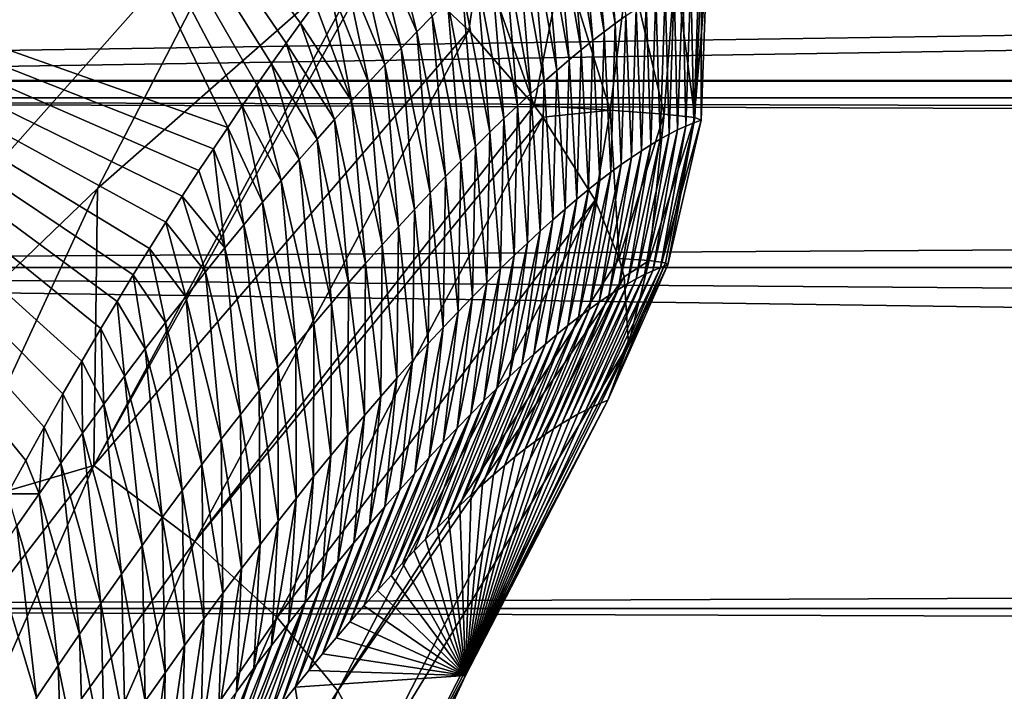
# Model space of a CAD drawing. Header units: metres. Extents: x -99 to 99, y -314 to 25.
# Tile 129 of 256: x -55.54 to -53, y 8.1 to 9.83. Entities that reach past the tile are written whole.
import ezdxf

# ---------------------------------------------------------------- set-up
doc = ezdxf.new("R2010")
doc.units = ezdxf.units.M
doc.layers.add('solid_K2442E1000C35', color=7, linetype='CONTINUOUS')

msp = doc.modelspace()

# ---------------------------------------------------------------- linework, layer by layer
at = {"layer": 'solid_K2442E1000C35'}
for points in [[(-54.89637, 10.238478, 103.714195), (-55.795956, 11.953486, 103.714195), (-58.347538, 9.257094, 105.459549)], [(-55.719925, 11.039336, 88.03479), (-54.999336, 9.548885, 88.005608), (-56.709774, 10.154054, 81.183411)], [(-54.961868, 9.604055, 88.364464), (-54.999336, 9.548885, 88.005608), (-55.719925, 11.039336, 88.03479)], [(-54.924343, 9.658625, 88.729347), (-54.961868, 9.604055, 88.364464), (-55.719925, 11.039336, 88.03479)], [(-54.886806, 9.712463, 89.099983), (-54.924343, 9.658625, 88.729347), (-55.719925, 11.039336, 88.03479)], [(-54.8493, 9.765446, 89.476082), (-54.886806, 9.712463, 89.099983), (-55.719925, 11.039336, 88.03479)], [(-54.811863, 9.817442, 89.857353), (-54.8493, 9.765446, 89.476082), (-55.719925, 11.039336, 88.03479)], [(-54.774574, 9.868264, 90.243057), (-54.811863, 9.817442, 89.857353), (-55.719925, 11.039336, 88.03479)], [(-9.955985, 10.425824, 51.784351), (-61.218414, 10.059091, 52.127205), (-60.751858, 9.66983, 52.467098)], [(-9.955985, 10.425824, 51.784351), (-60.751858, 9.66983, 52.467098), (-60.700409, 9.625215, 52.504574)], [(-11.13905, 9.496125, 52.611359), (-9.955985, 10.425824, 51.784351), (-60.700409, 9.625215, 52.504574)], [(-54.89637, 10.238478, 103.714195), (-58.347538, 9.257094, 105.459549), (-57.484703, 7.322851, 105.459549)], [(-55.335217, 9.391547, 104.115356), (-54.89637, 10.238478, 103.714195), (-57.484703, 7.322851, 105.459549)], [(-54.617821, 10.022469, 103.587593), (-54.89637, 10.238478, 103.714195), (-55.335217, 9.391547, 104.115356)], [(-54.000938, 9.816493, 97.566643), (-54.064369, 10.192894, 97.549431), (-54.036301, 10.212813, 97.980499)], [(-53.973431, 9.83625, 97.99633), (-54.000938, 9.816493, 97.566643), (-54.036301, 10.212813, 97.980499)], [(-54.029331, 9.795269, 97.137085), (-54.093361, 10.171495, 97.118484), (-54.064369, 10.192894, 97.549431)], [(-54.000938, 9.816493, 97.566643), (-54.029331, 9.795269, 97.137085), (-54.064369, 10.192894, 97.549431)], [(-55.520039, 8.691103, 83.429909), (-55.566982, 8.604731, 83.047043), (-56.709774, 10.154054, 81.183411)], [(-55.472542, 8.776974, 83.821686), (-55.520039, 8.691103, 83.429909), (-56.709774, 10.154054, 81.183411)], [(-55.4244, 8.862249, 84.222977), (-55.472542, 8.776974, 83.821686), (-56.709774, 10.154054, 81.183411)], [(-55.375553, 8.946829, 84.634392), (-55.4244, 8.862249, 84.222977), (-56.709774, 10.154054, 81.183411)], [(-55.326077, 9.030659, 85.055908), (-55.375553, 8.946829, 84.634392), (-56.709774, 10.154054, 81.183411)], [(-55.284672, 9.099999, 85.413857), (-55.326077, 9.030659, 85.055908), (-56.709774, 10.154054, 81.183411)], [(-55.243069, 9.168819, 85.778252), (-55.284672, 9.099999, 85.413857), (-56.709774, 10.154054, 81.183411)], [(-55.201206, 9.237059, 86.149582), (-55.243069, 9.168819, 85.778252), (-56.709774, 10.154054, 81.183411)], [(-55.159035, 9.304652, 86.52832), (-55.201206, 9.237059, 86.149582), (-56.709774, 10.154054, 81.183411)], [(-55.116505, 9.371536, 86.914955), (-55.159035, 9.304652, 86.52832), (-56.709774, 10.154054, 81.183411)], [(-55.07357, 9.437638, 87.309959), (-55.116505, 9.371536, 86.914955), (-56.709774, 10.154054, 81.183411)], [(-55.036545, 9.493474, 87.654526), (-55.07357, 9.437638, 87.309959), (-56.709774, 10.154054, 81.183411)], [(-54.999336, 9.548885, 88.005608), (-55.036545, 9.493474, 87.654526), (-56.709774, 10.154054, 81.183411)], [(-54.088768, 9.74839, 96.278351), (-54.15411, 10.124229, 96.256966), (-54.123276, 10.148612, 96.68766)], [(-54.058609, 9.772573, 96.707649), (-54.123276, 10.148612, 96.68766), (-54.093361, 10.171495, 97.118484)], [(-54.058609, 9.772573, 96.707649), (-54.088768, 9.74839, 96.278351), (-54.123276, 10.148612, 96.68766)], [(-54.029331, 9.795269, 97.137085), (-54.058609, 9.772573, 96.707649), (-54.093361, 10.171495, 97.118484)], [(-54.119804, 9.722711, 95.849197), (-54.18586, 10.098336, 95.826408), (-54.15411, 10.124229, 96.256966)], [(-54.088768, 9.74839, 96.278351), (-54.119804, 9.722711, 95.849197), (-54.15411, 10.124229, 96.256966)], [(-54.512207, 9.795077, 91.958771), (-54.626461, 10.060169, 91.839943), (-54.589886, 10.105437, 92.253685)], [(-54.472382, 9.835198, 92.387779), (-54.512207, 9.795077, 91.958771), (-54.589886, 10.105437, 92.253685)], [(-54.151714, 9.69552, 95.420189), (-54.218521, 10.07092, 95.396004), (-54.18586, 10.098336, 95.826408)], [(-54.119804, 9.722711, 95.849197), (-54.151714, 9.69552, 95.420189), (-54.18586, 10.098336, 95.826408)], [(-61.218464, 10.059131, 29.872831), (61.21846, 10.059127, 29.872828), (60.751827, 9.669806, 29.532879)], [(-60.751827, 9.669806, 29.532879), (-61.218464, 10.059131, 29.872831), (60.751827, 9.669806, 29.532879)], [(-54.552906, 9.753286, 91.529984), (-54.663322, 10.013725, 91.431366), (-54.626461, 10.060169, 91.839943)], [(-54.512207, 9.795077, 91.958771), (-54.552906, 9.753286, 91.529984), (-54.626461, 10.060169, 91.839943)], [(-54.184494, 9.666807, 94.991341), (-54.25209, 10.041965, 94.965744), (-54.218521, 10.07092, 95.396004)], [(-54.151714, 9.69552, 95.420189), (-54.184494, 9.666807, 94.991341), (-54.218521, 10.07092, 95.396004)], [(-54.617821, 10.022469, 103.587593), (-55.335217, 9.391547, 104.115356), (-55.344345, 8.678149, 104.237274)], [(-54.601563, 10.008606, 103.577675), (-54.617821, 10.022469, 103.587593), (-55.344345, 8.678149, 104.237274)], [(-54.21814, 9.636559, 94.56266), (-54.286564, 10.01146, 94.535652), (-54.25209, 10.041965, 94.965744)], [(-54.184494, 9.666807, 94.991341), (-54.21814, 9.636559, 94.56266), (-54.25209, 10.041965, 94.965744)], [(-54.601563, 10.008606, 103.577675), (-55.344345, 8.678149, 104.237274), (-54.378029, 9.798341, 103.40255)], [(-54.594479, 9.709803, 91.101402), (-54.700352, 9.966244, 91.028893), (-54.663322, 10.013725, 91.431366)], [(-54.552906, 9.753286, 91.529984), (-54.594479, 9.709803, 91.101402), (-54.663322, 10.013725, 91.431366)], [(-54.349228, 9.995884, 103.364891), (-54.601563, 10.008606, 103.577675), (-54.378029, 9.798341, 103.40255)], [(-54.349228, 9.995884, 103.364891), (-54.378029, 9.798341, 103.40255), (-54.210213, 9.605464, 103.201263)], [(-54.349228, 9.995884, 103.364891), (-54.210213, 9.605464, 103.201263), (-54.135471, 9.983951, 103.113136)], [(-54.252647, 9.604761, 94.134148), (-54.321941, 9.979392, 94.105713), (-54.286564, 10.01146, 94.535652)], [(-54.21814, 9.636559, 94.56266), (-54.252647, 9.604761, 94.134148), (-54.286564, 10.01146, 94.535652)], [(-54.288013, 9.571402, 93.705811), (-54.358215, 9.945747, 93.675957), (-54.321941, 9.979392, 94.105713)], [(-54.252647, 9.604761, 94.134148), (-54.288013, 9.571402, 93.705811), (-54.321941, 9.979392, 94.105713)], [(-54.014423, 9.593555, 102.904068), (-54.135471, 9.983951, 103.113136), (-54.210213, 9.605464, 103.201263)], [(-54.014423, 9.593555, 102.904068), (-53.966309, 9.973023, 102.829453), (-54.135471, 9.983951, 103.113136)], [(-54.014423, 9.593555, 102.904068), (-53.874802, 9.582903, 102.576942), (-53.966309, 9.973023, 102.829453)], [(-53.874802, 9.582903, 102.576942), (-53.846405, 9.963404, 102.521645), (-53.966309, 9.973023, 102.829453)], [(-54.636917, 9.664605, 90.67305), (-54.737415, 9.91785, 90.633347), (-54.700352, 9.966244, 91.028893)], [(-54.594479, 9.709803, 91.101402), (-54.636917, 9.664605, 90.67305), (-54.700352, 9.966244, 91.028893)], [(-54.324238, 9.536469, 93.277664), (-54.395382, 9.910512, 93.246376), (-54.358215, 9.945747, 93.675957)], [(-54.288013, 9.571402, 93.705811), (-54.324238, 9.536469, 93.277664), (-54.358215, 9.945747, 93.675957)], [(-53.874802, 9.582903, 102.576942), (-53.795635, 9.57403, 102.230141), (-53.846405, 9.963404, 102.521645)], [(-53.795635, 9.57403, 102.230141), (-53.779064, 9.955356, 102.198196), (-53.846405, 9.963404, 102.521645)], [(-53.79882, 9.56034, 101.44178), (-53.785564, 9.942267, 101.437515), (-53.76614, 9.949102, 101.868034)], [(-53.79882, 9.56034, 101.44178), (-53.76614, 9.949102, 101.868034), (-53.779446, 9.567219, 101.874741)], [(-53.795635, 9.57403, 102.230141), (-53.779446, 9.567219, 101.874741), (-53.779064, 9.955356, 102.198196)], [(-53.779064, 9.955356, 102.198196), (-53.779446, 9.567219, 101.874741), (-53.76614, 9.949102, 101.868034)], [(-53.840218, 9.542271, 100.576065), (-53.849274, 9.91326, 100.146385), (-53.827133, 9.92435, 100.576683)], [(-53.819077, 9.552025, 101.008881), (-53.840218, 9.542271, 100.576065), (-53.827133, 9.92435, 100.576683)], [(-53.819077, 9.552025, 101.008881), (-53.827133, 9.92435, 100.576683), (-53.805897, 9.934017, 101.007057)], [(-53.79882, 9.56034, 101.44178), (-53.819077, 9.552025, 101.008881), (-53.805897, 9.934017, 101.007057)], [(-53.79882, 9.56034, 101.44178), (-53.805897, 9.934017, 101.007057), (-53.785564, 9.942267, 101.437515)], [(-54.680218, 9.617674, 90.244926), (-54.774574, 9.868264, 90.243057), (-54.737415, 9.91785, 90.633347)], [(-54.636917, 9.664605, 90.67305), (-54.680218, 9.617674, 90.244926), (-54.737415, 9.91785, 90.633347)], [(-54.361309, 9.499944, 92.849709), (-54.433437, 9.87367, 92.816978), (-54.395382, 9.910512, 93.246376)], [(-54.324238, 9.536469, 93.277664), (-54.361309, 9.499944, 92.849709), (-54.395382, 9.910512, 93.246376)], [(-53.885136, 9.518425, 99.710693), (-53.896252, 9.886786, 99.286057), (-53.872311, 9.900741, 99.716179)], [(-53.86224, 9.531073, 100.143333), (-53.885136, 9.518425, 99.710693), (-53.872311, 9.900741, 99.716179)], [(-53.86224, 9.531073, 100.143333), (-53.872311, 9.900741, 99.716179), (-53.849274, 9.91326, 100.146385)], [(-53.840218, 9.542271, 100.576065), (-53.86224, 9.531073, 100.143333), (-53.849274, 9.91326, 100.146385)], [(-54.399227, 9.461806, 92.421959), (-54.472382, 9.835198, 92.387779), (-54.433437, 9.87367, 92.816978)], [(-54.361309, 9.499944, 92.849709), (-54.399227, 9.461806, 92.421959), (-54.433437, 9.87367, 92.816978)], [(-53.933559, 9.488751, 98.845703), (-53.946812, 9.854548, 98.426132), (-53.921085, 9.87139, 98.856041)], [(-53.908913, 9.50432, 99.278145), (-53.933559, 9.488751, 98.845703), (-53.921085, 9.87139, 98.856041)], [(-53.908913, 9.50432, 99.278145), (-53.921085, 9.87139, 98.856041), (-53.896252, 9.886786, 99.286057)], [(-53.885136, 9.518425, 99.710693), (-53.908913, 9.50432, 99.278145), (-53.896252, 9.886786, 99.286057)], [(-54.680218, 9.617674, 90.244926), (-54.811863, 9.817442, 89.857353), (-54.774574, 9.868264, 90.243057)], [(-53.95908, 9.471715, 98.413368), (-53.973431, 9.83625, 97.99633), (-53.946812, 9.854548, 98.426132)], [(-53.933559, 9.488751, 98.845703), (-53.95908, 9.471715, 98.413368), (-53.946812, 9.854548, 98.426132)], [(-54.437984, 9.422038, 91.994408), (-54.512207, 9.795077, 91.958771), (-54.472382, 9.835198, 92.387779)], [(-54.399227, 9.461806, 92.421959), (-54.437984, 9.422038, 91.994408), (-54.472382, 9.835198, 92.387779)], [(-53.985466, 9.453202, 97.981148), (-54.000938, 9.816493, 97.566643), (-53.973431, 9.83625, 97.99633)], [(-53.95908, 9.471715, 98.413368), (-53.985466, 9.453202, 97.981148), (-53.973431, 9.83625, 97.99633)], [(-55.344345, 8.678149, 104.237274), (-55.084377, 8.481992, 104.04776), (-54.378029, 9.798341, 103.40255)], [(-54.210213, 9.605464, 103.201263), (-54.378029, 9.798341, 103.40255), (-55.084377, 8.481992, 104.04776)], [(-54.724377, 9.568985, 89.817047), (-54.8493, 9.765446, 89.476082), (-54.811863, 9.817442, 89.857353)], [(-54.680218, 9.617674, 90.244926), (-54.724377, 9.568985, 89.817047), (-54.811863, 9.817442, 89.857353)], [(-54.477581, 9.380616, 91.567085), (-54.552906, 9.753286, 91.529984), (-54.512207, 9.795077, 91.958771)], [(-54.437984, 9.422038, 91.994408), (-54.477581, 9.380616, 91.567085), (-54.512207, 9.795077, 91.958771)], [(-54.040836, 9.411727, 97.117088), (-54.058609, 9.772573, 96.707649), (-54.029331, 9.795269, 97.137085)], [(-54.012718, 9.433208, 97.549057), (-54.040836, 9.411727, 97.117088), (-54.029331, 9.795269, 97.137085)], [(-54.012718, 9.433208, 97.549057), (-54.029331, 9.795269, 97.137085), (-54.000938, 9.816493, 97.566643)], [(-53.985466, 9.453202, 97.981148), (-54.012718, 9.433208, 97.549057), (-54.000938, 9.816493, 97.566643)], [(-54.069813, 9.38875, 96.685257), (-54.088768, 9.74839, 96.278351), (-54.058609, 9.772573, 96.707649)], [(-54.040836, 9.411727, 97.117088), (-54.069813, 9.38875, 96.685257), (-54.058609, 9.772573, 96.707649)], [(-54.769386, 9.518509, 89.389412), (-54.886806, 9.712463, 89.099983), (-54.8493, 9.765446, 89.476082)], [(-54.724377, 9.568985, 89.817047), (-54.769386, 9.518509, 89.389412), (-54.8493, 9.765446, 89.476082)], [(-54.518005, 9.337522, 91.139984), (-54.594479, 9.709803, 91.101402), (-54.552906, 9.753286, 91.529984)], [(-54.477581, 9.380616, 91.567085), (-54.518005, 9.337522, 91.139984), (-54.552906, 9.753286, 91.529984)], [(-54.099648, 9.364266, 96.253571), (-54.119804, 9.722711, 95.849197), (-54.088768, 9.74839, 96.278351)], [(-54.069813, 9.38875, 96.685257), (-54.099648, 9.364266, 96.253571), (-54.088768, 9.74839, 96.278351)], [(-54.130333, 9.338263, 95.822037), (-54.151714, 9.69552, 95.420189), (-54.119804, 9.722711, 95.849197)], [(-54.099648, 9.364266, 96.253571), (-54.130333, 9.338263, 95.822037), (-54.119804, 9.722711, 95.849197)], [(-54.815243, 9.466215, 88.962036), (-54.924343, 9.658625, 88.729347), (-54.886806, 9.712463, 89.099983)], [(-54.769386, 9.518509, 89.389412), (-54.815243, 9.466215, 88.962036), (-54.886806, 9.712463, 89.099983)], [(-54.559258, 9.292732, 90.71312), (-54.636917, 9.664605, 90.67305), (-54.594479, 9.709803, 91.101402)], [(-54.518005, 9.337522, 91.139984), (-54.559258, 9.292732, 90.71312), (-54.594479, 9.709803, 91.101402)], [(-54.161869, 9.310727, 95.390656), (-54.184494, 9.666807, 94.991341), (-54.151714, 9.69552, 95.420189)], [(-54.130333, 9.338263, 95.822037), (-54.161869, 9.310727, 95.390656), (-54.151714, 9.69552, 95.420189)], [(-60.751827, 9.669806, 29.532879), (60.751827, 9.669806, 29.532879), (60.700451, 9.625253, 29.495457)], [(-60.700459, 9.625257, 29.495461), (-60.751827, 9.669806, 29.532879), (60.700451, 9.625253, 29.495457)], [(-54.194252, 9.281646, 94.95945), (-54.21814, 9.636559, 94.56266), (-54.184494, 9.666807, 94.991341)], [(-54.161869, 9.310727, 95.390656), (-54.194252, 9.281646, 94.95945), (-54.184494, 9.666807, 94.991341)], [(-54.861938, 9.41207, 88.534927), (-54.961868, 9.604055, 88.364464), (-54.924343, 9.658625, 88.729347)], [(-54.815243, 9.466215, 88.962036), (-54.861938, 9.41207, 88.534927), (-54.924343, 9.658625, 88.729347)], [(-54.601334, 9.246229, 90.286499), (-54.680218, 9.617674, 90.244926), (-54.636917, 9.664605, 90.67305)], [(-54.559258, 9.292732, 90.71312), (-54.601334, 9.246229, 90.286499), (-54.636917, 9.664605, 90.67305)], [(-60.700459, 9.625257, 29.495461), (60.700451, 9.625253, 29.495457), (60.216927, 9.18812, 29.143421)], [(-60.21693, 9.188125, 29.143425), (-60.700459, 9.625257, 29.495461), (60.216927, 9.18812, 29.143421)], [(-11.13905, 9.496125, 52.611359), (-60.700409, 9.625215, 52.504574), (-60.216885, 9.18808, 52.856609)], [(-54.644222, 9.197989, 89.860123), (-54.724377, 9.568985, 89.817047), (-54.680218, 9.617674, 90.244926)], [(-54.601334, 9.246229, 90.286499), (-54.644222, 9.197989, 89.860123), (-54.680218, 9.617674, 90.244926)], [(-54.227474, 9.251007, 94.528412), (-54.252647, 9.604761, 94.134148), (-54.21814, 9.636559, 94.56266)], [(-54.194252, 9.281646, 94.95945), (-54.227474, 9.251007, 94.528412), (-54.21814, 9.636559, 94.56266)], [(-54.210213, 9.605464, 103.201263), (-55.084377, 8.481992, 104.04776), (-54.187305, 9.575296, 103.166214)], [(-54.90947, 9.356043, 88.108093), (-54.999336, 9.548885, 88.005608), (-54.961868, 9.604055, 88.364464)], [(-54.861938, 9.41207, 88.534927), (-54.90947, 9.356043, 88.108093), (-54.961868, 9.604055, 88.364464)], [(-54.261532, 9.218798, 94.097557), (-54.288013, 9.571402, 93.705811), (-54.252647, 9.604761, 94.134148)], [(-54.227474, 9.251007, 94.528412), (-54.261532, 9.218798, 94.097557), (-54.252647, 9.604761, 94.134148)], [(-54.014423, 9.593555, 102.904068), (-54.210213, 9.605464, 103.201263), (-54.187305, 9.575296, 103.166214)], [(-54.014423, 9.593555, 102.904068), (-54.187305, 9.575296, 103.166214), (-54.052422, 9.361261, 102.886978)], [(-54.014423, 9.593555, 102.904068), (-54.052422, 9.361261, 102.886978), (-53.990971, 9.211503, 102.655823)], [(-54.014423, 9.593555, 102.904068), (-53.990971, 9.211503, 102.655823), (-53.874802, 9.582903, 102.576942)], [(-55.084377, 8.481992, 104.04776), (-54.872246, 8.285969, 103.805794), (-54.187305, 9.575296, 103.166214)], [(-54.187305, 9.575296, 103.166214), (-54.872246, 8.285969, 103.805794), (-54.052422, 9.361261, 102.886978)], [(-54.68792, 9.147984, 89.434013), (-54.769386, 9.518509, 89.389412), (-54.724377, 9.568985, 89.817047)], [(-54.644222, 9.197989, 89.860123), (-54.68792, 9.147984, 89.434013), (-54.724377, 9.568985, 89.817047)], [(-54.296425, 9.185005, 93.666901), (-54.324238, 9.536469, 93.277664), (-54.288013, 9.571402, 93.705811)], [(-54.261532, 9.218798, 94.097557), (-54.296425, 9.185005, 93.666901), (-54.288013, 9.571402, 93.705811)], [(-53.913326, 9.205716, 102.404266), (-53.874802, 9.582903, 102.576942), (-53.990971, 9.211503, 102.655823)], [(-53.913326, 9.205716, 102.404266), (-53.795635, 9.57403, 102.230141), (-53.874802, 9.582903, 102.576942)], [(-53.913326, 9.205716, 102.404266), (-53.871449, 9.199709, 102.146027), (-53.795635, 9.57403, 102.230141)], [(-53.8843, 9.187976, 101.451569), (-53.79882, 9.56034, 101.44178), (-53.779446, 9.567219, 101.874741)], [(-53.8843, 9.187976, 101.451569), (-53.779446, 9.567219, 101.874741), (-53.865093, 9.194891, 101.884468)], [(-53.871449, 9.199709, 102.146027), (-53.865093, 9.194891, 101.884468), (-53.795635, 9.57403, 102.230141)], [(-53.795635, 9.57403, 102.230141), (-53.865093, 9.194891, 101.884468), (-53.779446, 9.567219, 101.874741)], [(-54.957829, 9.298103, 87.681549), (-55.036545, 9.493474, 87.654526), (-54.999336, 9.548885, 88.005608)], [(-54.90947, 9.356043, 88.108093), (-54.957829, 9.298103, 87.681549), (-54.999336, 9.548885, 88.005608)], [(-53.92527, 9.169797, 100.585976), (-53.86224, 9.531073, 100.143333), (-53.840218, 9.542271, 100.576065)], [(-53.904362, 9.179611, 101.01873), (-53.92527, 9.169797, 100.585976), (-53.840218, 9.542271, 100.576065)], [(-53.904362, 9.179611, 101.01873), (-53.840218, 9.542271, 100.576065), (-53.819077, 9.552025, 101.008881)], [(-53.8843, 9.187976, 101.451569), (-53.904362, 9.179611, 101.01873), (-53.819077, 9.552025, 101.008881)], [(-53.8843, 9.187976, 101.451569), (-53.819077, 9.552025, 101.008881), (-53.79882, 9.56034, 101.44178)], [(-54.732422, 9.096182, 89.008179), (-54.815243, 9.466215, 88.962036), (-54.769386, 9.518509, 89.389412)], [(-54.68792, 9.147984, 89.434013), (-54.732422, 9.096182, 89.008179), (-54.769386, 9.518509, 89.389412)], [(-54.332146, 9.149615, 93.236435), (-54.361309, 9.499944, 92.849709), (-54.324238, 9.536469, 93.277664)], [(-54.296425, 9.185005, 93.666901), (-54.332146, 9.149615, 93.236435), (-54.324238, 9.536469, 93.277664)], [(-53.969639, 9.145794, 99.720726), (-53.908913, 9.50432, 99.278145), (-53.885136, 9.518425, 99.710693)], [(-53.947033, 9.158526, 100.153305), (-53.969639, 9.145794, 99.720726), (-53.885136, 9.518425, 99.710693)], [(-53.947033, 9.158526, 100.153305), (-53.885136, 9.518425, 99.710693), (-53.86224, 9.531073, 100.143333)], [(-53.92527, 9.169797, 100.585976), (-53.947033, 9.158526, 100.153305), (-53.86224, 9.531073, 100.143333)], [(-12.15821, 8.504161, 53.356346), (-11.13905, 9.496125, 52.611359), (-60.216885, 9.18808, 52.856609)], [(-55.007011, 9.238218, 87.255295), (-55.07357, 9.437638, 87.309959), (-55.036545, 9.493474, 87.654526)], [(-54.957829, 9.298103, 87.681549), (-55.007011, 9.238218, 87.255295), (-55.036545, 9.493474, 87.654526)], [(-54.36869, 9.112612, 92.806175), (-54.399227, 9.461806, 92.421959), (-54.361309, 9.499944, 92.849709)], [(-54.332146, 9.149615, 93.236435), (-54.36869, 9.112612, 92.806175), (-54.361309, 9.499944, 92.849709)], [(-54.01738, 9.115917, 98.855865), (-53.95908, 9.471715, 98.413368), (-53.933559, 9.488751, 98.845703)], [(-53.993088, 9.131593, 99.288246), (-54.01738, 9.115917, 98.855865), (-53.933559, 9.488751, 98.845703)], [(-53.993088, 9.131593, 99.288246), (-53.933559, 9.488751, 98.845703), (-53.908913, 9.50432, 99.278145)], [(-53.969639, 9.145794, 99.720726), (-53.993088, 9.131593, 99.288246), (-53.908913, 9.50432, 99.278145)], [(-54.777721, 9.042554, 88.582626), (-54.861938, 9.41207, 88.534927), (-54.815243, 9.466215, 88.962036)], [(-54.732422, 9.096182, 89.008179), (-54.777721, 9.042554, 88.582626), (-54.815243, 9.466215, 88.962036)], [(-54.042507, 9.098761, 98.423607), (-53.985466, 9.453202, 97.981148), (-53.95908, 9.471715, 98.413368)], [(-54.01738, 9.115917, 98.855865), (-54.042507, 9.098761, 98.423607), (-53.95908, 9.471715, 98.413368)], [(-55.007011, 9.238218, 87.255295), (-55.116505, 9.371536, 86.914955), (-55.07357, 9.437638, 87.309959)], [(-54.406055, 9.073973, 92.376137), (-54.437984, 9.422038, 91.994408), (-54.399227, 9.461806, 92.421959)], [(-54.36869, 9.112612, 92.806175), (-54.406055, 9.073973, 92.376137), (-54.399227, 9.461806, 92.421959)], [(-54.06847, 9.080117, 97.99147), (-54.012718, 9.433208, 97.549057), (-53.985466, 9.453202, 97.981148)], [(-54.042507, 9.098761, 98.423607), (-54.06847, 9.080117, 97.99147), (-53.985466, 9.453202, 97.981148)], [(-54.823814, 8.987069, 88.157364), (-54.90947, 9.356043, 88.108093), (-54.861938, 9.41207, 88.534927)], [(-54.777721, 9.042554, 88.582626), (-54.823814, 8.987069, 88.157364), (-54.861938, 9.41207, 88.534927)], [(-54.444233, 9.033678, 91.946327), (-54.477581, 9.380616, 91.567085), (-54.437984, 9.422038, 91.994408)], [(-54.406055, 9.073973, 92.376137), (-54.444233, 9.033678, 91.946327), (-54.437984, 9.422038, 91.994408)], [(-54.095268, 9.059981, 97.559456), (-54.040836, 9.411727, 97.117088), (-54.012718, 9.433208, 97.549057)], [(-54.06847, 9.080117, 97.99147), (-54.095268, 9.059981, 97.559456), (-54.012718, 9.433208, 97.549057)], [(-55.71637, 8.569059, 104.461075), (-55.335217, 9.391547, 104.115356), (-57.484703, 7.322851, 105.459549)], [(-55.344345, 8.678149, 104.237274), (-55.335217, 9.391547, 104.115356), (-55.71637, 8.569059, 104.461075)], [(-54.151352, 9.015204, 96.695839), (-54.099648, 9.364266, 96.253571), (-54.069813, 9.38875, 96.685257)], [(-54.122898, 9.038346, 97.127579), (-54.151352, 9.015204, 96.695839), (-54.069813, 9.38875, 96.685257)], [(-54.122898, 9.038346, 97.127579), (-54.069813, 9.38875, 96.685257), (-54.040836, 9.411727, 97.117088)], [(-54.095268, 9.059981, 97.559456), (-54.122898, 9.038346, 97.127579), (-54.040836, 9.411727, 97.117088)], [(-55.057011, 9.176353, 86.829353), (-55.159035, 9.304652, 86.52832), (-55.116505, 9.371536, 86.914955)], [(-55.007011, 9.238218, 87.255295), (-55.057011, 9.176353, 86.829353), (-55.116505, 9.371536, 86.914955)], [(-54.872246, 8.285969, 103.805794), (-54.715466, 8.097047, 103.519958), (-54.052422, 9.361261, 102.886978)], [(-53.990971, 9.211503, 102.655823), (-54.052422, 9.361261, 102.886978), (-54.715466, 8.097047, 103.519958)], [(-54.483215, 8.991709, 91.516747), (-54.518005, 9.337522, 91.139984), (-54.477581, 9.380616, 91.567085)], [(-54.444233, 9.033678, 91.946327), (-54.483215, 8.991709, 91.516747), (-54.477581, 9.380616, 91.567085)], [(-54.18063, 8.990545, 96.264252), (-54.130333, 9.338263, 95.822037), (-54.099648, 9.364266, 96.253571)], [(-54.151352, 9.015204, 96.695839), (-54.18063, 8.990545, 96.264252), (-54.099648, 9.364266, 96.253571)], [(-54.870693, 8.929696, 87.732407), (-54.957829, 9.298103, 87.681549), (-54.90947, 9.356043, 88.108093)], [(-54.823814, 8.987069, 88.157364), (-54.870693, 8.929696, 87.732407), (-54.90947, 9.356043, 88.108093)], [(-54.523003, 8.948042, 91.08741), (-54.559258, 9.292732, 90.71312), (-54.518005, 9.337522, 91.139984)], [(-54.483215, 8.991709, 91.516747), (-54.523003, 8.948042, 91.08741), (-54.518005, 9.337522, 91.139984)], [(-54.210728, 8.964355, 95.832817), (-54.161869, 9.310727, 95.390656), (-54.130333, 9.338263, 95.822037)], [(-54.18063, 8.990545, 96.264252), (-54.210728, 8.964355, 95.832817), (-54.130333, 9.338263, 95.822037)], [(-54.241642, 8.936623, 95.401558), (-54.194252, 9.281646, 94.95945), (-54.161869, 9.310727, 95.390656)], [(-54.210728, 8.964355, 95.832817), (-54.241642, 8.936623, 95.401558), (-54.161869, 9.310727, 95.390656)], [(-55.107822, 9.112461, 86.403725), (-55.201206, 9.237059, 86.149582), (-55.159035, 9.304652, 86.52832)], [(-55.057011, 9.176353, 86.829353), (-55.107822, 9.112461, 86.403725), (-55.159035, 9.304652, 86.52832)], [(-54.91835, 8.870404, 87.307762), (-55.007011, 9.238218, 87.255295), (-54.957829, 9.298103, 87.681549)], [(-54.870693, 8.929696, 87.732407), (-54.91835, 8.870404, 87.307762), (-54.957829, 9.298103, 87.681549)], [(-54.563587, 8.902659, 90.658333), (-54.601334, 9.246229, 90.286499), (-54.559258, 9.292732, 90.71312)], [(-54.523003, 8.948042, 91.08741), (-54.563587, 8.902659, 90.658333), (-54.559258, 9.292732, 90.71312)], [(-54.273365, 8.907333, 94.970467), (-54.227474, 9.251007, 94.528412), (-54.194252, 9.281646, 94.95945)], [(-54.241642, 8.936623, 95.401558), (-54.273365, 8.907333, 94.970467), (-54.194252, 9.281646, 94.95945)], [(-55.159435, 9.046499, 85.978424), (-55.243069, 9.168819, 85.778252), (-55.201206, 9.237059, 86.149582)], [(-55.107822, 9.112461, 86.403725), (-55.159435, 9.046499, 85.978424), (-55.201206, 9.237059, 86.149582)], [(-54.966778, 8.80916, 86.883438), (-55.057011, 9.176353, 86.829353), (-55.007011, 9.238218, 87.255295)], [(-54.91835, 8.870404, 87.307762), (-54.966778, 8.80916, 86.883438), (-55.007011, 9.238218, 87.255295)], [(-54.604965, 8.855538, 90.229515), (-54.644222, 9.197989, 89.860123), (-54.601334, 9.246229, 90.286499)], [(-54.563587, 8.902659, 90.658333), (-54.604965, 8.855538, 90.229515), (-54.601334, 9.246229, 90.286499)], [(-54.305897, 8.876476, 94.539566), (-54.261532, 9.218798, 94.097557), (-54.227474, 9.251007, 94.528412)], [(-54.273365, 8.907333, 94.970467), (-54.305897, 8.876476, 94.539566), (-54.227474, 9.251007, 94.528412)], [(-53.990971, 9.211503, 102.655823), (-54.715466, 8.097047, 103.519958), (-53.978165, 9.163829, 102.57476)], [(-54.33923, 8.844039, 94.108856), (-54.296425, 9.185005, 93.666901), (-54.261532, 9.218798, 94.097557)], [(-54.305897, 8.876476, 94.539566), (-54.33923, 8.844039, 94.108856), (-54.261532, 9.218798, 94.097557)], [(-53.913326, 9.205716, 102.404266), (-53.990971, 9.211503, 102.655823), (-53.978165, 9.163829, 102.57476)], [(-60.21693, 9.188125, 29.143425), (60.216927, 9.18812, 29.143421), (59.349651, 8.309529, 28.511936)], [(-59.349655, 8.309536, 28.51194), (-60.21693, 9.188125, 29.143425), (59.349651, 8.309529, 28.511936)], [(-12.15821, 8.504161, 53.356346), (-60.216885, 9.18808, 52.856609), (-59.349613, 8.309488, 53.488091)], [(-54.647125, 8.806657, 89.800972), (-54.68792, 9.147984, 89.434013), (-54.644222, 9.197989, 89.860123)], [(-54.604965, 8.855538, 90.229515), (-54.647125, 8.806657, 89.800972), (-54.644222, 9.197989, 89.860123)], [(-54.37336, 8.810008, 93.678345), (-54.332146, 9.149615, 93.236435), (-54.296425, 9.185005, 93.666901)], [(-54.33923, 8.844039, 94.108856), (-54.37336, 8.810008, 93.678345), (-54.296425, 9.185005, 93.666901)], [(-53.8843, 9.187976, 101.451569), (-54.038475, 8.838518, 101.48243), (-54.057632, 8.82999, 101.071541)], [(-53.8843, 9.187976, 101.451569), (-54.057632, 8.82999, 101.071541), (-53.904362, 9.179611, 101.01873)], [(-53.865093, 9.194891, 101.884468), (-54.019756, 8.846045, 101.896843), (-54.038475, 8.838518, 101.48243)], [(-53.8843, 9.187976, 101.451569), (-53.865093, 9.194891, 101.884468), (-54.038475, 8.838518, 101.48243)], [(-53.871449, 9.199709, 102.146027), (-54.019756, 8.846045, 101.896843), (-53.865093, 9.194891, 101.884468)], [(-53.871449, 9.199709, 102.146027), (-53.967178, 8.989989, 102.240646), (-54.019756, 8.846045, 101.896843)], [(-53.913326, 9.205716, 102.404266), (-53.978165, 9.163829, 102.57476), (-53.967178, 8.989989, 102.240646)], [(-53.913326, 9.205716, 102.404266), (-53.967178, 8.989989, 102.240646), (-53.871449, 9.199709, 102.146027)], [(-55.211845, 8.978419, 85.553474), (-55.284672, 9.099999, 85.413857), (-55.243069, 9.168819, 85.778252)], [(-55.159435, 9.046499, 85.978424), (-55.211845, 8.978419, 85.553474), (-55.243069, 9.168819, 85.778252)], [(-55.015972, 8.74592, 86.459465), (-55.107822, 9.112461, 86.403725), (-55.057011, 9.176353, 86.829353)], [(-54.966778, 8.80916, 86.883438), (-55.015972, 8.74592, 86.459465), (-55.057011, 9.176353, 86.829353)], [(-54.715466, 8.097047, 103.519958), (-54.619602, 7.921934, 103.200394), (-53.978165, 9.163829, 102.57476)], [(-53.978165, 9.163829, 102.57476), (-54.619602, 7.921934, 103.200394), (-53.967178, 8.989989, 102.240646)], [(-53.947033, 9.158526, 100.153305), (-54.09724, 8.809932, 100.260361), (-54.117691, 8.798398, 99.860069)], [(-53.947033, 9.158526, 100.153305), (-54.117691, 8.798398, 99.860069), (-53.969639, 9.145794, 99.720726)], [(-53.92527, 9.169797, 100.585976), (-54.077221, 8.820461, 100.664185), (-54.09724, 8.809932, 100.260361)], [(-53.92527, 9.169797, 100.585976), (-54.09724, 8.809932, 100.260361), (-53.947033, 9.158526, 100.153305)], [(-53.904362, 9.179611, 101.01873), (-54.057632, 8.82999, 101.071541), (-54.077221, 8.820461, 100.664185)], [(-53.904362, 9.179611, 101.01873), (-54.077221, 8.820461, 100.664185), (-53.92527, 9.169797, 100.585976)], [(-54.690067, 8.755985, 89.372711), (-54.732422, 9.096182, 89.008179), (-54.68792, 9.147984, 89.434013)], [(-54.647125, 8.806657, 89.800972), (-54.690067, 8.755985, 89.372711), (-54.68792, 9.147984, 89.434013)], [(-54.408283, 8.774371, 93.248047), (-54.36869, 9.112612, 92.806175), (-54.332146, 9.149615, 93.236435)], [(-54.37336, 8.810008, 93.678345), (-54.408283, 8.774371, 93.248047), (-54.332146, 9.149615, 93.236435)], [(-53.969639, 9.145794, 99.720726), (-54.117691, 8.798398, 99.860069), (-54.138569, 8.785861, 99.463303)], [(-53.969639, 9.145794, 99.720726), (-54.138569, 8.785861, 99.463303), (-53.993088, 9.131593, 99.288246)], [(-55.065926, 8.680639, 86.035835), (-55.159435, 9.046499, 85.978424), (-55.107822, 9.112461, 86.403725)], [(-55.015972, 8.74592, 86.459465), (-55.065926, 8.680639, 86.035835), (-55.107822, 9.112461, 86.403725)], [(-54.443993, 8.73711, 92.817963), (-54.406055, 9.073973, 92.376137), (-54.36869, 9.112612, 92.806175)], [(-54.408283, 8.774371, 93.248047), (-54.443993, 8.73711, 92.817963), (-54.36869, 9.112612, 92.806175)], [(-54.01738, 9.115917, 98.855865), (-54.15987, 8.772318, 99.070068), (-54.181595, 8.757768, 98.680374)], [(-54.01738, 9.115917, 98.855865), (-54.181595, 8.757768, 98.680374), (-54.042507, 9.098761, 98.423607)], [(-53.993088, 9.131593, 99.288246), (-54.138569, 8.785861, 99.463303), (-54.15987, 8.772318, 99.070068)], [(-53.993088, 9.131593, 99.288246), (-54.15987, 8.772318, 99.070068), (-54.01738, 9.115917, 98.855865)], [(-55.265049, 8.908177, 85.128868), (-55.326077, 9.030659, 85.055908), (-55.284672, 9.099999, 85.413857)], [(-55.211845, 8.978419, 85.553474), (-55.265049, 8.908177, 85.128868), (-55.284672, 9.099999, 85.413857)], [(-54.733776, 8.703492, 88.944748), (-54.777721, 9.042554, 88.582626), (-54.732422, 9.096182, 89.008179)], [(-54.690067, 8.755985, 89.372711), (-54.733776, 8.703492, 88.944748), (-54.732422, 9.096182, 89.008179)], [(-54.042507, 9.098761, 98.423607), (-54.181595, 8.757768, 98.680374), (-54.20694, 8.739904, 98.239319)], [(-54.042507, 9.098761, 98.423607), (-54.20694, 8.739904, 98.239319), (-54.06847, 9.080117, 97.99147)], [(-54.480488, 8.698204, 92.388115), (-54.444233, 9.033678, 91.946327), (-54.406055, 9.073973, 92.376137)], [(-54.443993, 8.73711, 92.817963), (-54.480488, 8.698204, 92.388115), (-54.406055, 9.073973, 92.376137)], [(-54.095268, 9.059981, 97.559456), (-54.232826, 8.720721, 97.802887), (-54.259384, 8.70001, 97.370506)], [(-54.095268, 9.059981, 97.559456), (-54.259384, 8.70001, 97.370506), (-54.122898, 9.038346, 97.127579)], [(-54.06847, 9.080117, 97.99147), (-54.20694, 8.739904, 98.239319), (-54.232826, 8.720721, 97.802887)], [(-54.06847, 9.080117, 97.99147), (-54.232826, 8.720721, 97.802887), (-54.095268, 9.059981, 97.559456)], [(-55.116631, 8.613275, 85.612572), (-55.211845, 8.978419, 85.553474), (-55.159435, 9.046499, 85.978424)], [(-55.065926, 8.680639, 86.035835), (-55.116631, 8.613275, 85.612572), (-55.159435, 9.046499, 85.978424)], [(-54.778255, 8.649148, 88.517097), (-54.823814, 8.987069, 88.157364), (-54.777721, 9.042554, 88.582626)], [(-54.733776, 8.703492, 88.944748), (-54.778255, 8.649148, 88.517097), (-54.777721, 9.042554, 88.582626)], [(-54.517757, 8.657634, 91.958504), (-54.483215, 8.991709, 91.516747), (-54.444233, 9.033678, 91.946327)], [(-54.480488, 8.698204, 92.388115), (-54.517757, 8.657634, 91.958504), (-54.444233, 9.033678, 91.946327)], [(-54.122898, 9.038346, 97.127579), (-54.259384, 8.70001, 97.370506), (-54.286694, 8.677637, 96.941841)], [(-54.122898, 9.038346, 97.127579), (-54.286694, 8.677637, 96.941841), (-54.151352, 9.015204, 96.695839)], [(-55.319035, 8.835727, 84.704636), (-55.375553, 8.946829, 84.634392), (-55.326077, 9.030659, 85.055908)], [(-55.265049, 8.908177, 85.128868), (-55.319035, 8.835727, 84.704636), (-55.326077, 9.030659, 85.055908)], [(-54.151352, 9.015204, 96.695839), (-54.286694, 8.677637, 96.941841), (-54.31464, 8.653762, 96.517326)], [(-54.151352, 9.015204, 96.695839), (-54.31464, 8.653762, 96.517326), (-54.18063, 8.990545, 96.264252)], [(-54.82349, 8.592921, 88.089767), (-54.870693, 8.929696, 87.732407), (-54.823814, 8.987069, 88.157364)], [(-54.778255, 8.649148, 88.517097), (-54.82349, 8.592921, 88.089767), (-54.823814, 8.987069, 88.157364)], [(-54.619602, 7.921934, 103.200394), (-54.58807, 7.766834, 102.858452), (-53.967178, 8.989989, 102.240646)], [(-53.967178, 8.989989, 102.240646), (-54.58807, 7.766834, 102.858452), (-54.019756, 8.846045, 101.896843)], [(-54.555798, 8.615379, 91.529137), (-54.523003, 8.948042, 91.08741), (-54.483215, 8.991709, 91.516747)], [(-54.517757, 8.657634, 91.958504), (-54.555798, 8.615379, 91.529137), (-54.483215, 8.991709, 91.516747)], [(-54.18063, 8.990545, 96.264252), (-54.31464, 8.653762, 96.517326), (-54.343109, 8.628547, 96.097404)], [(-54.18063, 8.990545, 96.264252), (-54.343109, 8.628547, 96.097404), (-54.210728, 8.964355, 95.832817)], [(-55.168079, 8.54378, 85.18969), (-55.265049, 8.908177, 85.128868), (-55.211845, 8.978419, 85.553474)], [(-55.116631, 8.613275, 85.612572), (-55.168079, 8.54378, 85.18969), (-55.211845, 8.978419, 85.553474)], [(-54.210728, 8.964355, 95.832817), (-54.343109, 8.628547, 96.097404), (-54.371994, 8.602153, 95.68251)], [(-54.210728, 8.964355, 95.832817), (-54.371994, 8.602153, 95.68251), (-54.241642, 8.936623, 95.401558)], [(-55.373798, 8.761017, 84.280777), (-55.4244, 8.862249, 84.222977), (-55.375553, 8.946829, 84.634392)], [(-55.319035, 8.835727, 84.704636), (-55.373798, 8.761017, 84.280777), (-55.375553, 8.946829, 84.634392)], [(-54.594601, 8.57142, 91.100037), (-54.563587, 8.902659, 90.658333), (-54.523003, 8.948042, 91.08741)], [(-54.555798, 8.615379, 91.529137), (-54.594601, 8.57142, 91.100037), (-54.523003, 8.948042, 91.08741)], [(-54.241642, 8.936623, 95.401558), (-54.371994, 8.602153, 95.68251), (-54.401184, 8.574741, 95.273079)], [(-54.241642, 8.936623, 95.401558), (-54.401184, 8.574741, 95.273079), (-54.273365, 8.907333, 94.970467)], [(-55.220264, 8.472114, 84.767204), (-55.319035, 8.835727, 84.704636), (-55.265049, 8.908177, 85.128868)], [(-55.168079, 8.54378, 85.18969), (-55.220264, 8.472114, 84.767204), (-55.265049, 8.908177, 85.128868)], [(-54.86948, 8.534783, 87.662766), (-54.91835, 8.870404, 87.307762), (-54.870693, 8.929696, 87.732407)], [(-54.82349, 8.592921, 88.089767), (-54.86948, 8.534783, 87.662766), (-54.870693, 8.929696, 87.732407)], [(-54.273365, 8.907333, 94.970467), (-54.401184, 8.574741, 95.273079), (-54.430565, 8.546477, 94.86956)], [(-54.273365, 8.907333, 94.970467), (-54.430565, 8.546477, 94.86956), (-54.305897, 8.876476, 94.539566)], [(-54.634167, 8.525736, 90.671211), (-54.604965, 8.855538, 90.229515), (-54.563587, 8.902659, 90.658333)], [(-54.594601, 8.57142, 91.100037), (-54.634167, 8.525736, 90.671211), (-54.563587, 8.902659, 90.658333)], [(-55.429333, 8.683986, 83.857315), (-55.472542, 8.776974, 83.821686), (-55.4244, 8.862249, 84.222977)], [(-55.373798, 8.761017, 84.280777), (-55.429333, 8.683986, 83.857315), (-55.4244, 8.862249, 84.222977)], [(-54.91621, 8.474701, 87.236115), (-54.966778, 8.80916, 86.883438), (-54.91835, 8.870404, 87.307762)], [(-54.86948, 8.534783, 87.662766), (-54.91621, 8.474701, 87.236115), (-54.91835, 8.870404, 87.307762)], [(-54.67448, 8.478307, 90.242661), (-54.647125, 8.806657, 89.800972), (-54.604965, 8.855538, 90.229515)], [(-54.634167, 8.525736, 90.671211), (-54.67448, 8.478307, 90.242661), (-54.604965, 8.855538, 90.229515)], [(-54.305897, 8.876476, 94.539566), (-54.430565, 8.546477, 94.86956), (-54.460033, 8.517521, 94.472389)], [(-54.305897, 8.876476, 94.539566), (-54.460033, 8.517521, 94.472389), (-54.33923, 8.844039, 94.108856)], [(-55.273178, 8.398225, 84.345131), (-55.373798, 8.761017, 84.280777), (-55.319035, 8.835727, 84.704636)], [(-55.220264, 8.472114, 84.767204), (-55.273178, 8.398225, 84.345131), (-55.319035, 8.835727, 84.704636)], [(-54.58807, 7.766834, 102.858452), (-54.386593, 8.136746, 102.269264), (-54.019756, 8.846045, 101.896843)], [(-54.33923, 8.844039, 94.108856), (-54.460033, 8.517521, 94.472389), (-54.489475, 8.488039, 94.082001)], [(-54.33923, 8.844039, 94.108856), (-54.489475, 8.488039, 94.082001), (-54.37336, 8.810008, 93.678345)], [(-54.386593, 8.136746, 102.269264), (-54.038475, 8.838518, 101.48243), (-54.019756, 8.846045, 101.896843)], [(-54.386593, 8.136746, 102.269264), (-54.057632, 8.82999, 101.071541), (-54.038475, 8.838518, 101.48243)], [(-54.386593, 8.136746, 102.269264), (-54.077221, 8.820461, 100.664185), (-54.057632, 8.82999, 101.071541)], [(-54.96368, 8.41264, 86.809814), (-55.015972, 8.74592, 86.459465), (-54.966778, 8.80916, 86.883438)], [(-54.91621, 8.474701, 87.236115), (-54.96368, 8.41264, 86.809814), (-54.966778, 8.80916, 86.883438)], [(-54.715542, 8.42911, 89.814407), (-54.690067, 8.755985, 89.372711), (-54.647125, 8.806657, 89.800972)], [(-54.67448, 8.478307, 90.242661), (-54.715542, 8.42911, 89.814407), (-54.647125, 8.806657, 89.800972)], [(-54.37336, 8.810008, 93.678345), (-54.518982, 8.457844, 93.698601), (-54.548744, 8.426596, 93.321831)], [(-54.37336, 8.810008, 93.678345), (-54.548744, 8.426596, 93.321831), (-54.408283, 8.774371, 93.248047)], [(-54.37336, 8.810008, 93.678345), (-54.489475, 8.488039, 94.082001), (-54.518982, 8.457844, 93.698601)], [(-54.386593, 8.136746, 102.269264), (-54.09724, 8.809932, 100.260361), (-54.077221, 8.820461, 100.664185)], [(-54.386593, 8.136746, 102.269264), (-54.117691, 8.798398, 99.860069), (-54.09724, 8.809932, 100.260361)], [(-54.386593, 8.136746, 102.269264), (-54.138569, 8.785861, 99.463303), (-54.117691, 8.798398, 99.860069)], [(-54.386593, 8.136746, 102.269264), (-54.15987, 8.772318, 99.070068), (-54.138569, 8.785861, 99.463303)], [(-55.485626, 8.604566, 83.434273), (-55.520039, 8.691103, 83.429909), (-55.472542, 8.776974, 83.821686)], [(-55.429333, 8.683986, 83.857315), (-55.485626, 8.604566, 83.434273), (-55.472542, 8.776974, 83.821686)], [(-55.326809, 8.322054, 83.923477), (-55.429333, 8.683986, 83.857315), (-55.373798, 8.761017, 84.280777)], [(-55.273178, 8.398225, 84.345131), (-55.326809, 8.322054, 83.923477), (-55.373798, 8.761017, 84.280777)], [(-54.757343, 8.378113, 89.386452), (-54.733776, 8.703492, 88.944748), (-54.690067, 8.755985, 89.372711)], [(-54.715542, 8.42911, 89.814407), (-54.757343, 8.378113, 89.386452), (-54.690067, 8.755985, 89.372711)], [(-54.408283, 8.774371, 93.248047), (-54.548744, 8.426596, 93.321831), (-54.578712, 8.394387, 92.951363)], [(-54.408283, 8.774371, 93.248047), (-54.578712, 8.394387, 92.951363), (-54.443993, 8.73711, 92.817963)], [(-54.386593, 8.136746, 102.269264), (-54.181595, 8.757768, 98.680374), (-54.15987, 8.772318, 99.070068)], [(-54.386593, 8.136746, 102.269264), (-54.20694, 8.739904, 98.239319), (-54.181595, 8.757768, 98.680374)], [(-55.011875, 8.348554, 86.383896), (-55.065926, 8.680639, 86.035835), (-55.015972, 8.74592, 86.459465)], [(-54.96368, 8.41264, 86.809814), (-55.011875, 8.348554, 86.383896), (-55.015972, 8.74592, 86.459465)], [(-54.443993, 8.73711, 92.817963), (-54.578712, 8.394387, 92.951363), (-54.61388, 8.355723, 92.526657)], [(-54.443993, 8.73711, 92.817963), (-54.61388, 8.355723, 92.526657), (-54.480488, 8.698204, 92.388115)], [(-54.386593, 8.136746, 102.269264), (-54.232826, 8.720721, 97.802887), (-54.20694, 8.739904, 98.239319)], [(-54.799873, 8.32529, 88.958824), (-54.778255, 8.649148, 88.517097), (-54.733776, 8.703492, 88.944748)], [(-54.757343, 8.378113, 89.386452), (-54.799873, 8.32529, 88.958824), (-54.733776, 8.703492, 88.944748)], [(-54.386593, 8.136746, 102.269264), (-54.259384, 8.70001, 97.370506), (-54.232826, 8.720721, 97.802887)], [(-55.344345, 8.678149, 104.237274), (-55.71637, 8.569059, 104.461075), (-56.047333, 7.768705, 104.75927)], [(-55.344345, 8.678149, 104.237274), (-56.047333, 7.768705, 104.75927), (-55.97826, 7.243179, 104.795738)], [(-55.344345, 8.678149, 104.237274), (-55.97826, 7.243179, 104.795738), (-55.084377, 8.481992, 104.04776)], [(-55.485626, 8.604566, 83.434273), (-55.566982, 8.604731, 83.047043), (-55.520039, 8.691103, 83.429909)], [(-55.381157, 8.243537, 83.502274), (-55.485626, 8.604566, 83.434273), (-55.429333, 8.683986, 83.857315)], [(-55.326809, 8.322054, 83.923477), (-55.381157, 8.243537, 83.502274), (-55.429333, 8.683986, 83.857315)], [(-55.060795, 8.2824, 85.958366), (-55.116631, 8.613275, 85.612572), (-55.065926, 8.680639, 86.035835)], [(-55.011875, 8.348554, 86.383896), (-55.060795, 8.2824, 85.958366), (-55.065926, 8.680639, 86.035835)], [(-54.480488, 8.698204, 92.388115), (-54.61388, 8.355723, 92.526657), (-54.6492, 8.316031, 92.109535)], [(-54.480488, 8.698204, 92.388115), (-54.6492, 8.316031, 92.109535), (-54.517757, 8.657634, 91.958504)], [(-54.386593, 8.136746, 102.269264), (-54.286694, 8.677637, 96.941841), (-54.259384, 8.70001, 97.370506)], [(-54.386593, 8.136746, 102.269264), (-54.31464, 8.653762, 96.517326), (-54.286694, 8.677637, 96.941841)], [(-54.517757, 8.657634, 91.958504), (-54.6492, 8.316031, 92.109535), (-54.684601, 8.275463, 91.699463)], [(-54.517757, 8.657634, 91.958504), (-54.684601, 8.275463, 91.699463), (-54.555798, 8.615379, 91.529137)], [(-54.386593, 8.136746, 102.269264), (-54.343109, 8.628547, 96.097404), (-54.31464, 8.653762, 96.517326)], [(-54.843132, 8.270608, 88.531525), (-54.82349, 8.592921, 88.089767), (-54.778255, 8.649148, 88.517097)], [(-54.799873, 8.32529, 88.958824), (-54.843132, 8.270608, 88.531525), (-54.778255, 8.649148, 88.517097)], [(-54.386593, 8.136746, 102.269264), (-54.371994, 8.602153, 95.68251), (-54.343109, 8.628547, 96.097404)], [(-55.485626, 8.604566, 83.434273), (-55.542679, 8.522691, 83.01165), (-55.566982, 8.604731, 83.047043)], [(-55.436203, 8.162609, 83.081535), (-55.542679, 8.522691, 83.01165), (-55.485626, 8.604566, 83.434273)], [(-55.381157, 8.243537, 83.502274), (-55.436203, 8.162609, 83.081535), (-55.485626, 8.604566, 83.434273)], [(-55.110424, 8.214134, 85.533241), (-55.168079, 8.54378, 85.18969), (-55.116631, 8.613275, 85.612572)], [(-55.060795, 8.2824, 85.958366), (-55.110424, 8.214134, 85.533241), (-55.116631, 8.613275, 85.612572)], [(-54.555798, 8.615379, 91.529137), (-54.684601, 8.275463, 91.699463), (-54.720013, 8.234172, 91.295914)], [(-54.555798, 8.615379, 91.529137), (-54.720013, 8.234172, 91.295914), (-54.594601, 8.57142, 91.100037)], [(-54.386593, 8.136746, 102.269264), (-54.401184, 8.574741, 95.273079), (-54.371994, 8.602153, 95.68251)], [(-54.8871, 8.214039, 88.104568), (-54.86948, 8.534783, 87.662766), (-54.82349, 8.592921, 88.089767)], [(-54.843132, 8.270608, 88.531525), (-54.8871, 8.214039, 88.104568), (-54.82349, 8.592921, 88.089767)], [(-54.594601, 8.57142, 91.100037), (-54.720013, 8.234172, 91.295914), (-54.755375, 8.192311, 90.898354)], [(-54.594601, 8.57142, 91.100037), (-54.755375, 8.192311, 90.898354), (-54.634167, 8.525736, 90.671211)], [(-54.386593, 8.136746, 102.269264), (-54.430565, 8.546477, 94.86956), (-54.401184, 8.574741, 95.273079)], [(-55.160755, 8.143713, 85.108543), (-55.220264, 8.472114, 84.767204), (-55.168079, 8.54378, 85.18969)], [(-55.110424, 8.214134, 85.533241), (-55.160755, 8.143713, 85.108543), (-55.168079, 8.54378, 85.18969)], [(-54.931782, 8.155553, 87.677979), (-54.91621, 8.474701, 87.236115), (-54.86948, 8.534783, 87.662766)], [(-54.8871, 8.214039, 88.104568), (-54.931782, 8.155553, 87.677979), (-54.86948, 8.534783, 87.662766)], [(-54.634167, 8.525736, 90.671211), (-54.755375, 8.192311, 90.898354), (-54.790699, 8.149831, 90.50692)], [(-54.634167, 8.525736, 90.671211), (-54.790699, 8.149831, 90.50692), (-54.67448, 8.478307, 90.242661)], [(-54.386593, 8.136746, 102.269264), (-54.460033, 8.517521, 94.472389), (-54.430565, 8.546477, 94.86956)], [(-12.15821, 8.504161, 53.356346), (-59.349613, 8.309488, 53.488091), (-59.030678, 7.949544, 53.720249)], [(-13.019067, 7.472677, 54.006119), (-12.15821, 8.504161, 53.356346), (-59.030678, 7.949544, 53.720249)], [(-55.491947, 8.079207, 82.661285), (-55.600475, 8.438293, 82.589478), (-55.542679, 8.522691, 83.01165)], [(-55.436203, 8.162609, 83.081535), (-55.491947, 8.079207, 82.661285), (-55.542679, 8.522691, 83.01165)], [(-54.386593, 8.136746, 102.269264), (-54.489475, 8.488039, 94.082001), (-54.460033, 8.517521, 94.472389)], [(-55.97826, 7.243179, 104.795738), (-55.700413, 7.077904, 104.602196), (-55.084377, 8.481992, 104.04776)], [(-55.084377, 8.481992, 104.04776), (-55.700413, 7.077904, 104.602196), (-54.872246, 8.285969, 103.805794)], [(-54.977161, 8.095119, 87.251755), (-54.96368, 8.41264, 86.809814), (-54.91621, 8.474701, 87.236115)], [(-54.931782, 8.155553, 87.677979), (-54.977161, 8.095119, 87.251755), (-54.91621, 8.474701, 87.236115)], [(-54.67448, 8.478307, 90.242661), (-54.790699, 8.149831, 90.50692), (-54.826118, 8.106383, 90.122765)], [(-54.67448, 8.478307, 90.242661), (-54.826118, 8.106383, 90.122765), (-54.715542, 8.42911, 89.814407)], [(-54.386593, 8.136746, 102.269264), (-54.518982, 8.457844, 93.698601), (-54.489475, 8.488039, 94.082001)], [(-55.211784, 8.071091, 84.684288), (-55.273178, 8.398225, 84.345131), (-55.220264, 8.472114, 84.767204)], [(-55.160755, 8.143713, 85.108543), (-55.211784, 8.071091, 84.684288), (-55.220264, 8.472114, 84.767204)], [(-54.386593, 8.136746, 102.269264), (-54.548744, 8.426596, 93.321831), (-54.518982, 8.457844, 93.698601)], [(-55.491947, 8.079207, 82.661285), (-55.548378, 7.993265, 82.241539), (-55.600475, 8.438293, 82.589478)], [(-54.715542, 8.42911, 89.814407), (-54.826118, 8.106383, 90.122765), (-54.861584, 8.062057, 89.745598)], [(-54.715542, 8.42911, 89.814407), (-54.861584, 8.062057, 89.745598), (-54.757343, 8.378113, 89.386452)], [(-54.386593, 8.136746, 102.269264), (-54.578712, 8.394387, 92.951363), (-54.548744, 8.426596, 93.321831)], [(-55.2635, 7.996217, 84.260483), (-55.326809, 8.322054, 83.923477), (-55.273178, 8.398225, 84.345131)], [(-55.211784, 8.071091, 84.684288), (-55.2635, 7.996217, 84.260483), (-55.273178, 8.398225, 84.345131)], [(-55.023232, 8.032701, 86.825928), (-55.011875, 8.348554, 86.383896), (-54.96368, 8.41264, 86.809814)], [(-54.977161, 8.095119, 87.251755), (-55.023232, 8.032701, 86.825928), (-54.96368, 8.41264, 86.809814)], [(-54.757343, 8.378113, 89.386452), (-54.861584, 8.062057, 89.745598), (-54.897049, 8.016962, 89.375069)], [(-54.757343, 8.378113, 89.386452), (-54.897049, 8.016962, 89.375069), (-54.799873, 8.32529, 88.958824)], [(-54.386593, 8.136746, 102.269264), (-54.61388, 8.355723, 92.526657), (-54.578712, 8.394387, 92.951363)], [(-55.069988, 7.968254, 86.400505), (-55.060795, 8.2824, 85.958366), (-55.011875, 8.348554, 86.383896)], [(-55.023232, 8.032701, 86.825928), (-55.069988, 7.968254, 86.400505), (-55.011875, 8.348554, 86.383896)], [(-54.386593, 8.136746, 102.269264), (-54.6492, 8.316031, 92.109535), (-54.61388, 8.355723, 92.526657)], [(-55.315891, 7.919029, 83.837166), (-55.381157, 8.243537, 83.502274), (-55.326809, 8.322054, 83.923477)], [(-55.2635, 7.996217, 84.260483), (-55.315891, 7.919029, 83.837166), (-55.326809, 8.322054, 83.923477)], [(-54.799873, 8.32529, 88.958824), (-54.932461, 7.971207, 89.010826), (-54.967777, 7.924901, 88.652527)], [(-54.799873, 8.32529, 88.958824), (-54.967777, 7.924901, 88.652527), (-54.843132, 8.270608, 88.531525)], [(-54.799873, 8.32529, 88.958824), (-54.897049, 8.016962, 89.375069), (-54.932461, 7.971207, 89.010826)], [(-59.349655, 8.309536, 28.51194), (59.349651, 8.309529, 28.511936), (59.030659, 7.94952, 28.279736)], [(-59.030655, 7.949519, 28.279734), (-59.349655, 8.309536, 28.51194), (59.030659, 7.94952, 28.279736)], [(-54.386593, 8.136746, 102.269264), (-54.684601, 8.275463, 91.699463), (-54.6492, 8.316031, 92.109535)], [(-55.700413, 7.077904, 104.602196), (-55.469196, 6.912148, 104.355133), (-54.872246, 8.285969, 103.805794)], [(-54.872246, 8.285969, 103.805794), (-55.469196, 6.912148, 104.355133), (-54.715466, 8.097047, 103.519958)], [(-55.117416, 7.901736, 85.975502), (-55.110424, 8.214134, 85.533241), (-55.060795, 8.2824, 85.958366)], [(-55.069988, 7.968254, 86.400505), (-55.117416, 7.901736, 85.975502), (-55.060795, 8.2824, 85.958366)], [(-54.843132, 8.270608, 88.531525), (-54.967777, 7.924901, 88.652527), (-55.002945, 7.878156, 88.299812)], [(-54.843132, 8.270608, 88.531525), (-55.002945, 7.878156, 88.299812), (-54.8871, 8.214039, 88.104568)], [(-54.386593, 8.136746, 102.269264), (-54.720013, 8.234172, 91.295914), (-54.684601, 8.275463, 91.699463)], [(-55.36895, 7.839462, 83.414352), (-55.436203, 8.162609, 83.081535), (-55.381157, 8.243537, 83.502274)], [(-55.315891, 7.919029, 83.837166), (-55.36895, 7.839462, 83.414352), (-55.381157, 8.243537, 83.502274)], [(-54.386593, 8.136746, 102.269264), (-54.755375, 8.192311, 90.898354), (-54.720013, 8.234172, 91.295914)], [(-55.165508, 7.833104, 85.550957), (-55.160755, 8.143713, 85.108543), (-55.110424, 8.214134, 85.533241)], [(-55.117416, 7.901736, 85.975502), (-55.165508, 7.833104, 85.550957), (-55.110424, 8.214134, 85.533241)], [(-54.8871, 8.214039, 88.104568), (-55.002945, 7.878156, 88.299812), (-55.044895, 7.821627, 87.883484)], [(-54.8871, 8.214039, 88.104568), (-55.044895, 7.821627, 87.883484), (-54.931782, 8.155553, 87.677979)], [(-54.386593, 8.136746, 102.269264), (-54.790699, 8.149831, 90.50692), (-54.755375, 8.192311, 90.898354)], [(-55.422665, 7.757453, 82.992058), (-55.491947, 8.079207, 82.661285), (-55.436203, 8.162609, 83.081535)], [(-55.36895, 7.839462, 83.414352), (-55.422665, 7.757453, 82.992058), (-55.436203, 8.162609, 83.081535)], [(-55.214256, 7.762315, 85.126862), (-55.211784, 8.071091, 84.684288), (-55.160755, 8.143713, 85.108543)], [(-55.165508, 7.833104, 85.550957), (-55.214256, 7.762315, 85.126862), (-55.160755, 8.143713, 85.108543)], [(-54.931782, 8.155553, 87.677979), (-55.044895, 7.821627, 87.883484), (-55.086666, 7.764335, 87.475746)], [(-54.931782, 8.155553, 87.677979), (-55.086666, 7.764335, 87.475746), (-54.977161, 8.095119, 87.251755)], [(-54.386593, 8.136746, 102.269264), (-54.826118, 8.106383, 90.122765), (-54.790699, 8.149831, 90.50692)], [(-54.386593, 8.136746, 102.269264), (-54.719242, 7.418701, 102.604385), (-54.826118, 8.106383, 90.122765)], [(-54.58807, 7.766834, 102.858452), (-54.719242, 7.418701, 102.604385), (-54.386593, 8.136746, 102.269264)], [(-55.469196, 6.912148, 104.355133), (-55.292816, 6.751802, 104.063324), (-54.715466, 8.097047, 103.519958)], [(-54.715466, 8.097047, 103.519958), (-55.292816, 6.751802, 104.063324), (-54.619602, 7.921934, 103.200394)], [(-54.719242, 7.418701, 102.604385), (-54.861584, 8.062057, 89.745598), (-54.826118, 8.106383, 90.122765)]]:
    msp.add_3dface(points, dxfattribs=at)

doc.saveas('drawing.dxf')
